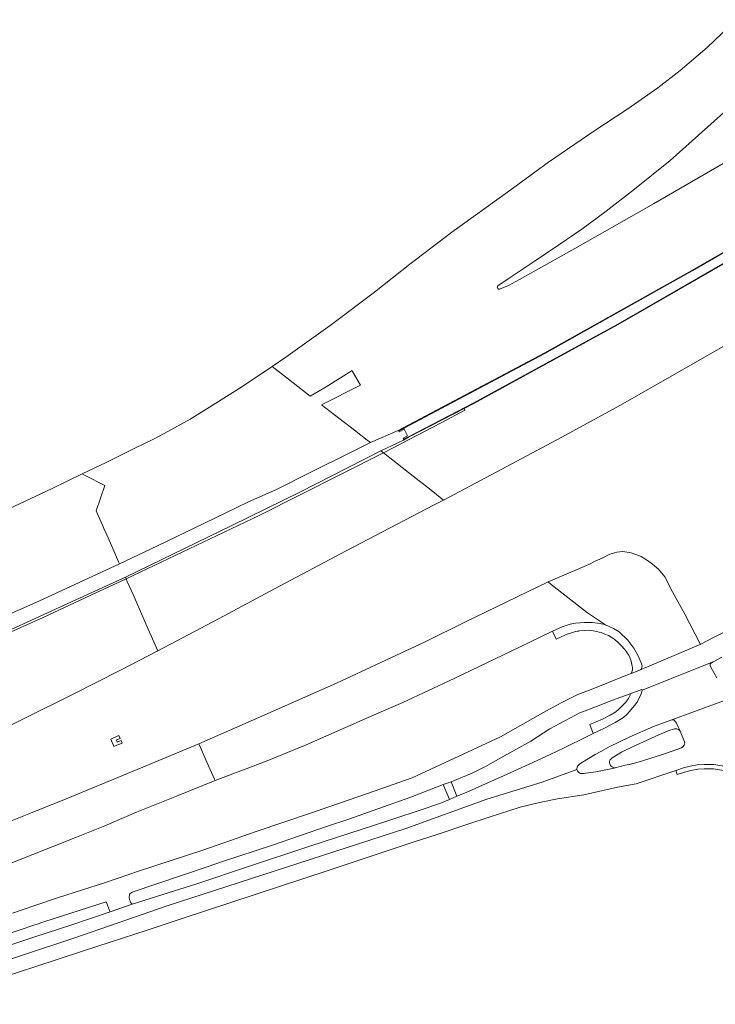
# Model space of a CAD drawing. Extents: x 148869 to 161638, y 453607 to 469810.
# Tile 74 of 256: x 155497 to 155630, y 460556 to 460744. Entities that reach past the tile are written whole.
import ezdxf

# ---------------------------------------------------------------- set-up
doc = ezdxf.new("R2010")
doc.units = 0
for name, color, linetype, lineweight in [('B-RO-VH-VERHARDING_ASFALT-GV', 251, 'CONTINUOUS', 18), ('B-RO-VH-VERHARDING_GESLOTEN-GV', 251, 'CONTINUOUS', 18), ('B-RO-VH-VERHARDING_GRASBETONSTEEN-GV', 251, 'CONTINUOUS', 18), ('B-RO-VH-VERHARDING_OPEN-GV', 251, 'CONTINUOUS', 18), ('B-RO-VH-VERHARDING_SIERBESTRATING-GV', 251, 'CONTINUOUS', 18)]:
    doc.layers.add(name, color=color, linetype=linetype, lineweight=lineweight)

msp = doc.modelspace()

# ---------------------------------------------------------------- linework, layer by layer
at = {"layer": 'B-RO-VH-VERHARDING_ASFALT-GV', "flags": 128}
for points in [[(155631.84, 460627.6), (155629.46, 460626.44), (155626.91, 460625.09), (155615.08, 460620.08), (155613.62, 460619.53), (155612.91, 460619.26), (155605.67, 460616.35), (155603.44, 460615.48), (155600.28, 460613.9), (155596.81, 460612.02), (155588.75, 460607.41), (155571.91, 460599.62), (155563.4, 460596.62), (155552.55, 460592.89), (155542.19, 460589.38), (155531.98, 460585.84), (155519.93, 460581.91), (155513.26, 460579.64), (155504.52, 460576.81), (155500, 460575.29), (155495.75, 460573.85)], [(155629.98, 460618.65), (155628.83, 460620.71), (155628.71, 460621.01), (155628.68, 460621.35), (155629.25, 460621.74), (155615.71, 460616.34), (155615.52, 460615.62), (155614.84, 460614.18), (155614.34, 460613.49), (155612.89, 460611.76), (155612.17, 460611.13), (155610.57, 460610.15), (155608.55, 460609.08), (155606.36, 460608.05), (155605.26, 460607.51), (155600.87, 460605.33), (155598.18, 460604.1), (155594.18, 460602.25), (155589.99, 460600.34), (155582.17, 460596.85), (155580.4, 460596.11), (155579.01, 460595.52), (155577.46, 460594.87), (155574.54, 460593.87), (155567.29, 460591.44), (155552.4, 460586.59), (155540.5, 460582.71), (155531.06, 460579.53), (155518.56, 460575.57), (155514.33, 460574.13), (155506.83, 460571.59), (155500, 460569.34), (155478.08, 460562.12)], [(155484.99, 460566.55), (155500, 460571.64), (155500.43, 460571.78), (155501.71, 460572.22), (155513.58, 460576.01), (155514.28, 460574.26), (155514.33, 460574.13), (155518.56, 460575.57), (155518.42, 460575.68), (155518.2, 460575.96), (155518.01, 460576.48), (155517.96, 460576.84), (155518.03, 460577.33), (155518.11, 460577.51), (155518.52, 460577.83), (155533.02, 460582.76), (155535.57, 460583.62), (155545.31, 460586.8), (155555.56, 460590.33), (155559.8, 460591.73), (155567.31, 460594.43), (155571.62, 460595.92), (155576.66, 460597.94), (155577.82, 460598.35), (155579.3, 460598.88), (155583.33, 460600.52), (155585.86, 460601.77), (155588.77, 460603.41), (155594.52, 460606.62), (155598.11, 460608.93), (155603.86, 460611.98), (155607.22, 460613.29), (155609.86, 460614.37), (155613.47, 460615.64), (155615.65, 460616.42), (155615.71, 460616.34), (155629.25, 460621.74), (155630.93, 460622.61)], [(155477.8, 460559.3), (155507.6, 460569.18), (155525.2, 460575.27), (155570.7, 460589.96), (155586.14, 460595.54), (155596.7, 460598.83), (155603.3, 460601.22), (155603.3, 460601.41), (155603.42, 460601.86), (155603.83, 460602.29), (155605.16, 460603.14), (155606.78, 460604.06), (155607.86, 460604.65), (155609.42, 460605.51), (155613.23, 460607.36), (155617.9, 460609.4), (155621.16, 460610.64), (155634.69, 460615.58)], [(155634.69, 460615.58), (155621.16, 460610.64), (155621.54, 460610.69), (155621.78, 460610.65), (155621.91, 460610.55), (155622.24, 460610.07), (155622.96, 460608.52), (155623.12, 460608.17), (155623.8, 460606.49), (155623.83, 460606.31), (155623.8, 460606.06), (155623.74, 460605.82), (155623.49, 460605.51), (155623.2, 460605.35), (155622.33, 460605.02), (155619.82, 460604.12), (155617.17, 460603.28), (155614.97, 460602.63), (155614.25, 460602.44), (155613.28, 460602.2), (155612.46, 460602.01), (155610.61, 460601.56), (155610.42, 460601.46), (155606.87, 460600.8), (155604.54, 460600.45), (155603.98, 460600.46), (155603.63, 460600.63), (155603.43, 460600.89), (155603.3, 460601.22), (155596.7, 460598.83), (155586.14, 460595.54), (155570.7, 460589.96), (155525.2, 460575.27), (155507.6, 460569.18), (155477.8, 460559.3)], [(155478.08, 460556.5), (155500, 460563.65), (155509.07, 460566.6), (155514.33, 460568.33), (155521.42, 460570.65), (155528.06, 460572.83), (155555.67, 460581.94), (155572.26, 460587.42), (155576.44, 460588.8), (155582.72, 460590.86), (155586.6, 460592.14), (155592.48, 460594.06), (155596.19, 460594.96), (155599.58, 460595.61), (155604.62, 460596.42), (155611.01, 460597.86), (155614.57, 460598.51), (155622.16, 460601.04), (155623.59, 460601.52), (155624.85, 460601.82), (155626.22, 460602.09), (155627.55, 460602.16), (155629.39, 460602.15), (155632.1, 460601.73)]]:
    msp.add_lwpolyline(points, dxfattribs=at)
at = {"layer": 'B-RO-VH-VERHARDING_GESLOTEN-GV', "flags": 128}
for points in [[(155633.66, 460744.01), (155628.1, 460738.73), (155622.97, 460734.32), (155618.68, 460731.03), (155612.99, 460727.03), (155606.54, 460722.76), (155597.85, 460716.88), (155590.04, 460711.19), (155579.47, 460703.52), (155571.43, 460697.45), (155564.75, 460692.15), (155556.29, 460685.8), (155547.81, 460679.75), (155545.22, 460677.99), (155547.74, 460676), (155549.22, 460674.86), (155552.46, 460672.34), (155555.48, 460674.11), (155560.45, 460677.19), (155560.55, 460677), (155562.04, 460674.4), (155554.61, 460670.68), (155557.9, 460668.13), (155560.89, 460665.82), (155563.3, 460663.94), (155563.93, 460663.46), (155569.23, 460665.78), (155570.21, 460666.27), (155597.16, 460680.55), (155625.21, 460696.26), (155643.46, 460706.79)], [(155639.58, 460721.54), (155617.9, 460708.97), (155603.93, 460701), (155592.38, 460694.55), (155590.27, 460693.37), (155588.57, 460692.68), (155588.32, 460692.67), (155588.21, 460692.85), (155588.11, 460693.11), (155588.14, 460693.26), (155588.27, 460693.41), (155589, 460693.85), (155590.17, 460694.63), (155594.76, 460697.7), (155599.82, 460701.12), (155604.22, 460704.14), (155608.84, 460707.52), (155614.29, 460711.73), (155621.05, 460717.19), (155645.01, 460738.57)], [(155643.98, 460704.84), (155611.15, 460685.96), (155583.68, 460670.93), (155581.78, 460669.95), (155581.96, 460669.64), (155577.41, 460667.23), (155566.41, 460661.52), (155566.74, 460661.26), (155569.09, 460659.42), (155572.11, 460657.06), (155575.18, 460654.66), (155577.87, 460652.5), (155587.89, 460657.86), (155600.39, 460664.48), (155611.5, 460670.54), (155622.38, 460676.73), (155635.17, 460684.08)], [(155492.4, 460629.57), (155500.78, 460633.3), (155511.88, 460638.39), (155516.13, 460640.38), (155515.96, 460640.76), (155514.83, 460643.32), (155514.65, 460643.72), (155513.45, 460646.46), (155513.23, 460646.94), (155512.93, 460647.63), (155512.06, 460649.59), (155511.67, 460650.48), (155513.31, 460655.27), (155509.58, 460657.23), (155509.02, 460657.52), (155503.28, 460654.74), (155495.05, 460650.83)], [(155488.14, 460606.11), (155498.07, 460610.97), (155507.14, 460615.48), (155516.32, 460620.15), (155523.43, 460623.84), (155522.17, 460626.68), (155521.6, 460627.97), (155520.12, 460631.32), (155518.72, 460634.52), (155517.62, 460637), (155517.4, 460637.5), (155510.69, 460634.42), (155501.61, 460630.17), (155493.66, 460626.59)], [(155493.66, 460626.59), (155501.61, 460630.17), (155510.69, 460634.42), (155517.4, 460637.5), (155517.24, 460637.87), (155507.81, 460633.5), (155493.94, 460627.18)], [(155493.12, 460582.47), (155499.63, 460585.02), (155507.32, 460588.08), (155513.31, 460590.51), (155519.39, 460593.07), (155526.97, 460596.16), (155534.35, 460599.09), (155534.24, 460599.35), (155532.8, 460602.6), (155531.38, 460605.82), (155531.25, 460606.11), (155521.33, 460601.96), (155515.06, 460599.37), (155505.98, 460595.65), (155498.84, 460592.78), (155490.23, 460589.33)]]:
    msp.add_lwpolyline(points, dxfattribs=at)
for points in [[(155666.95, 460718.92), (155688.68, 460732.5), (155687.83, 460733.96), (155682.55, 460730.59), (155673.81, 460725.09), (155654.53, 460713.24), (155643.48, 460706.7), (155625.26, 460696.17), (155597.21, 460680.46), (155570.26, 460666.18), (155569.36, 460665.73), (155569.44, 460665.55), (155570.39, 460666.02), (155571.04, 460664.76), (155570.18, 460664.33), (155570.29, 460664.1), (155571.18, 460664.57), (155583.64, 460671.02), (155611.11, 460686.05), (155643.95, 460704.94)], [(155545.22, 460677.99), (155539.23, 460673.95), (155532.27, 460669.57), (155529.6, 460667.96), (155525.33, 460665.58), (155522.75, 460664.19), (155518.95, 460662.32), (155513.59, 460659.66), (155509.02, 460657.52), (155509.58, 460657.23), (155513.31, 460655.27), (155511.67, 460650.48), (155512.06, 460649.59), (155512.93, 460647.63), (155513.23, 460646.94), (155513.45, 460646.46), (155514.65, 460643.72), (155514.83, 460643.32), (155515.96, 460640.76), (155516.13, 460640.38), (155523.36, 460643.8), (155532.33, 460648.13), (155540.7, 460652.18), (155546.05, 460654.56), (155552.46, 460657.75), (155560.28, 460661.67), (155563.93, 460663.46), (155563.3, 460663.94), (155560.89, 460665.82), (155557.9, 460668.13), (155554.61, 460670.68), (155562.04, 460674.4), (155560.55, 460677), (155560.45, 460677.19), (155555.48, 460674.11), (155552.46, 460672.34), (155549.22, 460674.86), (155547.74, 460676)], [(155570.24, 460663.96), (155565.95, 460661.89), (155566.41, 460661.52), (155577.41, 460667.23), (155581.96, 460669.64), (155581.78, 460669.95), (155571.23, 460664.48)], [(155517.4, 460637.5), (155542.76, 460649.6), (155566.41, 460661.52), (155565.95, 460661.89), (155550.47, 460654.03), (155537.56, 460647.7), (155517.24, 460637.87)], [(155517.4, 460637.5), (155517.62, 460637), (155518.72, 460634.52), (155520.12, 460631.32), (155521.6, 460627.97), (155522.17, 460626.68), (155523.43, 460623.84), (155535.12, 460629.97), (155545.64, 460635.62), (155559.32, 460642.85), (155575.98, 460651.55), (155577.87, 460652.5), (155575.18, 460654.66), (155572.11, 460657.06), (155569.09, 460659.42), (155566.74, 460661.26), (155566.41, 460661.52), (155542.76, 460649.6)], [(155597.8, 460636.94), (155598.4, 460636.47), (155601.56, 460633.99), (155604.72, 460631.52), (155605.29, 460631.08), (155608.77, 460628.79), (155610.27, 460628.1), (155611.32, 460627.46), (155612.97, 460625.85), (155614.16, 460624.35), (155614.95, 460622.88), (155615.51, 460621.55), (155615.7, 460620.97), (155615.66, 460620.62), (155615.52, 460620.34), (155615.08, 460620.08), (155626.91, 460625.09), (155626.75, 460625.14), (155623.84, 460630.79), (155621.52, 460635.02), (155620.02, 460637.89), (155618.84, 460639.36), (155617.7, 460640.33), (155616.75, 460640.99), (155615.55, 460641.75), (155614.55, 460642.17), (155613.63, 460642.5), (155612.07, 460642.74), (155610.92, 460642.62), (155609.57, 460642.22), (155608.12, 460641.49), (155606.8, 460640.88), (155605.55, 460640.24), (155605.15, 460640.07), (155604.23, 460639.67)], [(155597.8, 460636.94), (155582.04, 460629.33), (155574.36, 460625.51), (155557.5, 460617.66), (155543.23, 460611.38), (155531.25, 460606.11), (155531.38, 460605.82), (155532.8, 460602.6), (155534.24, 460599.35), (155534.35, 460599.09), (155540.28, 460601.35), (155544.58, 460603), (155551.68, 460605.93), (155564.52, 460611.57), (155570.11, 460613.95), (155579.93, 460618.53), (155592.34, 460624.54), (155598.62, 460627.59), (155600.47, 460628.41), (155602.02, 460628.92), (155603.05, 460629.11), (155604.7, 460629.22), (155606.19, 460629.22), (155607.7, 460629.04), (155608.77, 460628.79), (155605.29, 460631.08), (155604.72, 460631.52), (155601.56, 460633.99), (155598.4, 460636.47)]]:
    msp.add_lwpolyline(points, close=True, dxfattribs=at)
at = {"layer": 'B-RO-VH-VERHARDING_GRASBETONSTEEN-GV', "flags": 128}
msp.add_lwpolyline([(155632.1, 460601.73), (155629.39, 460602.15), (155627.55, 460602.16), (155626.22, 460602.09), (155624.85, 460601.82), (155623.59, 460601.52), (155622.16, 460601.04), (155622.38, 460600.24), (155623.82, 460600.72), (155625.02, 460601.01), (155626.32, 460601.26), (155627.57, 460601.34), (155629.33, 460601.33), (155631.98, 460600.91)], dxfattribs=at)
at = {"layer": 'B-RO-VH-VERHARDING_OPEN-GV', "flags": 128}
for points in [[(155516.26, 460607.15), (155516.03, 460607.72), (155514.97, 460607.27), (155514.45, 460607.01), (155515.07, 460605.61), (155515.6, 460605.85), (155516.61, 460606.24), (155516.43, 460606.72), (155515.66, 460606.4), (155515.48, 460606.82)], [(155577.82, 460598.35), (155579.01, 460595.52), (155580.4, 460596.11), (155579.3, 460598.88)]]:
    msp.add_lwpolyline(points, close=True, dxfattribs=at)
at = {"layer": 'B-RO-VH-VERHARDING_SIERBESTRATING-GV', "flags": 128}
for points in [[(155598.62, 460627.59), (155599.33, 460626.01), (155600.15, 460626.42), (155601.01, 460626.8), (155601.44, 460626.97), (155602.09, 460627.2), (155602.82, 460627.41), (155603.33, 460627.54), (155603.64, 460627.59), (155603.81, 460627.63), (155604.76, 460627.71), (155605.47, 460627.74), (155606.36, 460627.64), (155607.07, 460627.52), (155607.54, 460627.39), (155607.89, 460627.29), (155608.63, 460627), (155609.28, 460626.71), (155610.3, 460626.1), (155611.07, 460625.49), (155611.75, 460624.83), (155612.36, 460624.15), (155612.76, 460623.63), (155613.16, 460622.96), (155613.36, 460622.55), (155613.62, 460621.83), (155613.83, 460620.87), (155613.87, 460620.63), (155613.9, 460620.17), (155613.78, 460619.81), (155613.62, 460619.53), (155615.08, 460620.08), (155615.52, 460620.34), (155615.66, 460620.62), (155615.7, 460620.97), (155615.51, 460621.55), (155614.95, 460622.88), (155614.16, 460624.35), (155612.97, 460625.85), (155611.32, 460627.46), (155610.27, 460628.1), (155608.77, 460628.79), (155607.7, 460629.04), (155606.19, 460629.22), (155604.7, 460629.22), (155603.05, 460629.11), (155602.02, 460628.92), (155600.47, 460628.41)], [(155606.36, 460608.05), (155608.55, 460609.08), (155610.57, 460610.15), (155612.17, 460611.13), (155612.89, 460611.76), (155614.34, 460613.49), (155614.84, 460614.18), (155615.52, 460615.62), (155615.71, 460616.34), (155615.65, 460616.42), (155613.47, 460615.64), (155613.41, 460615.35), (155613.12, 460614.74), (155612.56, 460613.96), (155611.23, 460612.67), (155610.68, 460612.23), (155609.62, 460611.55), (155608.17, 460610.82), (155605.76, 460609.76)], [(155610.61, 460601.56), (155610.42, 460601.56), (155610.24, 460601.6), (155610.02, 460601.7), (155609.8, 460601.83), (155609.67, 460601.98), (155609.56, 460602.28), (155609.51, 460602.56), (155609.52, 460602.78), (155609.63, 460603.08), (155609.99, 460603.42), (155611.77, 460604.51), (155612.65, 460604.96), (155614.58, 460605.87), (155618.93, 460607.83), (155620.71, 460608.56), (155621.88, 460608.97), (155622.07, 460608.99), (155622.31, 460608.95), (155622.61, 460608.85), (155622.8, 460608.71), (155622.96, 460608.52), (155622.24, 460610.07), (155621.91, 460610.55), (155621.78, 460610.65), (155621.54, 460610.69), (155621.16, 460610.64), (155617.9, 460609.4), (155613.23, 460607.36), (155609.42, 460605.51), (155607.86, 460604.65), (155606.78, 460604.06), (155605.16, 460603.14), (155603.83, 460602.29), (155603.42, 460601.86), (155603.3, 460601.41), (155603.3, 460601.22), (155603.43, 460600.89), (155603.63, 460600.63), (155603.98, 460600.46), (155604.54, 460600.45), (155606.87, 460600.8), (155610.42, 460601.46)]]:
    msp.add_lwpolyline(points, close=True, dxfattribs=at)

doc.saveas('drawing.dxf')
